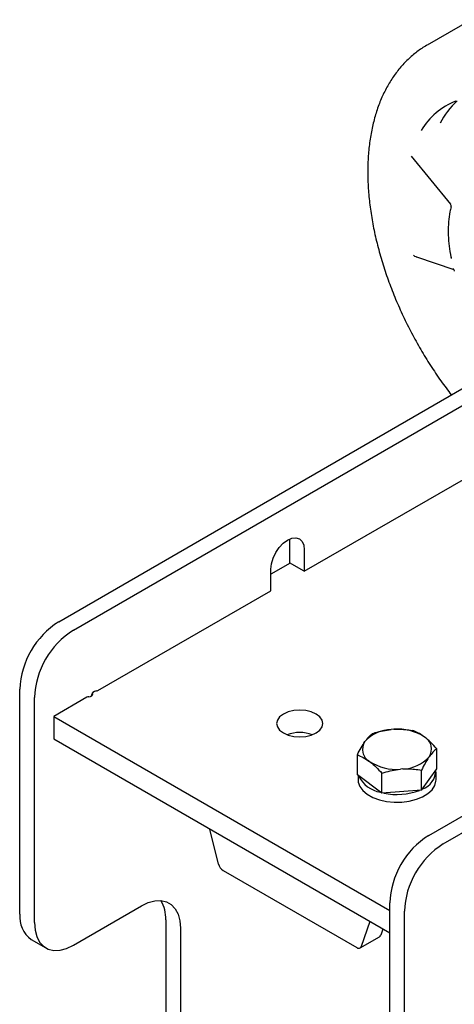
# Model space of a CAD drawing. Header units: inches. Extents: x 12 to 116, y 12 to 59.
# Tile 9 of 17: x 67 to 71, y 49 to 58. Entities that reach past the tile are written whole.
import ezdxf

# ---------------------------------------------------------------- set-up
doc = ezdxf.new("R2010")
doc.units = ezdxf.units.IN
doc.header["$MEASUREMENT"] = 0

msp = doc.modelspace()

# ---------------------------------------------------------------- linework, layer by layer
at = {"color": 7, "linetype": 'Continuous', "lineweight": 25}
for p, q in [((71.0257, 57.8173), (70.628, 57.5877)), ((70.4813, 56.5801), (70.8378, 56.1441)), ((70.5296, 55.6653), (70.8685, 55.5502)), ((70.8435, 55.6625), (70.8435, 55.6496)), ((67.282, 52.3558), (71.171, 54.601)), ((67.4145, 52.2793), (71.3036, 54.5244)), ((69.5111, 52.8127), (71.0809, 53.7189)), ((69.3774, 53.1057), (69.3785, 53.0852)), ((69.3785, 53.0852), (69.3785, 52.8892)), ((69.5111, 53.0086), (69.5111, 52.8127)), ((69.3821, 52.8872), (69.2071, 52.7861)), ((69.5111, 52.8127), (69.3785, 52.8892)), ((69.2071, 52.6371), (69.2071, 52.8331)), ((67.6372, 51.7309), (69.2071, 52.6371)), ((70.6407, 50.4169), (74.5298, 52.662)), ((70.7733, 50.3403), (74.6624, 52.5855)), ((66.9284, 49.7021), (66.9284, 51.7435)), ((67.061, 49.6256), (67.061, 51.6669)), ((67.5383, 51.6697), (67.2378, 51.4962)), ((67.2378, 51.4962), (70.2872, 49.7358)), ((67.2378, 51.4962), (67.2378, 51.2921)), ((70.3234, 51.3796), (70.3003, 51.3778)), ((67.2378, 51.2921), (70.2872, 49.5317)), ((70.7138, 51.0206), (70.7138, 51.2035)), ((69.9931, 50.9652), (69.9931, 51.148)), ((70.4066, 51.0195), (70.3835, 51.0177)), ((70.5755, 50.8267), (70.7138, 51.0206)), ((70.5755, 50.8267), (70.5755, 51.0096)), ((70.2147, 50.799), (69.9931, 50.9652)), ((69.9991, 50.9607), (69.9991, 50.9222)), ((70.2147, 50.799), (70.2147, 50.9818)), ((70.7078, 50.9222), (70.7078, 50.9929)), ((70.5755, 50.8267), (70.2147, 50.799)), ((68.7332, 50.1573), (68.6549, 50.474)), ((68.7752, 50.0982), (69.9871, 49.3986)), ((67.4145, 49.4214), (68.0333, 49.7786)), ((70.2872, 47.7632), (70.2872, 49.8045)), ((70.4197, 47.6866), (70.4197, 49.728)), ((68.2542, 49.651), (68.2542, 45.5701)), ((70.1074, 49.6355), (70.029, 49.4093)), ((68.3868, 49.5744), (68.3868, 45.4935)), ((70.0183, 49.3955), (70.1951, 49.4975)), ((70.2252, 49.5675), (70.2058, 49.5113)), ((67.032, 49.4732), (67.1646, 49.3967))]:
    msp.add_line(p, q, dxfattribs=at)
at = {"color": 7, "linetype": 'Continuous', "lineweight": 25, "flags": 128}
for points in [[(70.4872, 56.5719), (70.4876, 56.5719), (70.488, 56.5719)], [(69.2071, 52.8331), (69.2122, 52.8815), (69.2274, 52.9327), (69.2516, 52.983), (69.2831, 53.029), (69.3197, 53.0677), (69.3591, 53.0964), (69.3984, 53.1132), (69.4351, 53.1168), (69.4666, 53.1071), (69.4907, 53.0847), (69.5059, 53.0511), (69.5111, 53.0086)], [(67.555, 51.6747), (67.5697, 51.6778), (67.5816, 51.6836), (67.5894, 51.6914), (67.5921, 51.7003), (67.5895, 51.709)], [(69.3211, 51.5182), (69.2877, 51.4931), (69.2667, 51.4638), (69.2596, 51.4324), (69.2667, 51.4011), (69.2877, 51.3718), (69.3211, 51.3467), (69.3646, 51.3274), (69.4152, 51.3153), (69.4696, 51.3112), (69.5239, 51.3153), (69.5746, 51.3274), (69.6181, 51.3467), (69.6514, 51.3718), (69.6724, 51.4011), (69.6796, 51.4324), (69.6724, 51.4638), (69.6514, 51.4931), (69.6181, 51.5182), (69.5746, 51.5374), (69.5239, 51.5495), (69.4696, 51.5537), (69.4152, 51.5495), (69.3646, 51.5374), (69.3211, 51.5182)], [(69.9991, 50.9222), (70.0014, 50.8993), (70.016, 50.8598), (70.0438, 50.8228), (70.0836, 50.7896), (70.134, 50.7616), (70.1929, 50.7398), (70.258, 50.7252), (70.3268, 50.7182), (70.3967, 50.7192), (70.4649, 50.728), (70.5288, 50.7444), (70.5858, 50.7678), (70.6338, 50.7971), (70.6709, 50.8313), (70.6956, 50.8691), (70.707, 50.9089), (70.7078, 50.9222)], [(68.0333, 49.7786), (68.0947, 49.8078), (68.1542, 49.8238), (68.21, 49.8259), (68.2605, 49.8143), (68.3041, 49.7891), (68.3394, 49.7512), (68.3655, 49.7018), (68.3814, 49.6422), (68.3868, 49.5744)], [(67.061, 49.6256), (67.0664, 49.5578), (67.0823, 49.4983), (67.1084, 49.4488), (67.1437, 49.4109), (67.1873, 49.3857), (67.2378, 49.3741), (67.2936, 49.3762), (67.3531, 49.3922), (67.4145, 49.4214)], [(69.9871, 49.3986), (69.994, 49.3952), (70.0007, 49.3932), (70.007, 49.3925), (70.0129, 49.3933), (70.0182, 49.3954), (70.0227, 49.3988), (70.0263, 49.4035), (70.029, 49.4093)]]:
    msp.add_lwpolyline(points, dxfattribs=at)
at = {"color": 7, "linetype": 'Continuous', "lineweight": 25}
for centre, radius, start, end in [((71.118, 56.4879), 0.6342, 111.46698, 149.15958), ((71.3678, 56.5615), 0.6994, 132.18772, 153.14737), ((70.8131, 56.125), 0.0313, 347.0003, 38.85105), ((67.6928, 51.7104), 0.7651, 122.4763, 177.5237), ((67.8254, 51.6339), 0.7651, 122.4764, 177.5236), ((67.6301, 51.6738), 0.0547, 95.82802, 173.15105), ((67.6274, 51.7459), 0.0179, 260.8421, 303.2907), ((67.5586, 51.6326), 0.0423, 94.88284, 118.60497), ((70.3101, 51.044), 0.334, 91.68979, 137.90586), ((70.3621, 50.9413), 0.44, 56.80544, 95.04266), ((69.4696, 51.0158), 0.3344, 70.19233, 109.80767), ((70.5417, 51.2005), 0.125, 325.37102, 60.64778), ((70.1652, 51.1968), 0.125, 145.37102, 240.64778), ((70.3968, 51.3533), 0.334, 271.68979, 317.90586), ((70.3448, 51.456), 0.44, 236.80544, 275.04266), ((70.5188, 51.0134), 0.1877, 289.90877, 359.09263), ((70.2518, 51.0791), 0.2758, 206.42432, 259.81257), ((70.353, 51.3592), 0.5714, 257.93619, 290.86964), ((71.0515, 49.7715), 0.7651, 122.4763, 177.5237), ((71.1841, 49.6949), 0.7651, 122.4764, 177.5236), ((68.8283, 50.1803), 0.0978, 193.61769, 237.08793), ((67.9467, 49.6635), 0.3078, 357.67153, 31.89885), ((67.1784, 49.6773), 0.2512, 174.33758, 234.35024), ((70.1822, 49.5186), 0.0247, 301.5478, 342.92945)]:
    msp.add_arc(centre, radius, start, end, dxfattribs=at)
for points, knots in [([(70.6254, 57.5861), (70.6246, 57.5856), (70.5922, 57.5692), (70.5338, 57.5267), (70.4517, 57.4584), (70.3778, 57.3791), (70.3114, 57.2906), (70.2529, 57.1929), (70.2027, 57.0864), (70.1611, 56.9715), (70.1285, 56.8487), (70.105, 56.7187), (70.0907, 56.5818), (70.0867, 56.4616), (70.0888, 56.3382), (70.0969, 56.2128), (70.1157, 56.061), (70.1435, 55.9068), (70.1801, 55.7509), (70.2252, 55.5942), (70.2785, 55.4374), (70.3397, 55.2813), (70.4085, 55.1268), (70.4845, 54.9745), (70.5672, 54.8253), (70.6565, 54.6799), (70.7491, 54.5418), (70.8146, 54.4552), (70.8461, 54.4134)], [0, 0, 0, 0, 0.001038, 0.039706, 0.078343, 0.117115, 0.156193, 0.1957, 0.235695, 0.276175, 0.317078, 0.358312, 0.399772, 0.441899, 0.464053, 0.505716, 0.547341, 0.588921, 0.630449, 0.671926, 0.713354, 0.754742, 0.796098, 0.837433, 0.878757, 0.92008, 0.961413, 1, 1, 1, 1]), ([(70.8437, 56.1187), (70.8402, 56.1038), (70.8301, 56.0607), (70.8201, 55.9843), (70.8169, 55.8883), (70.8227, 55.7892), (70.8333, 55.7121), (70.8415, 55.669), (70.8433, 55.6595)], [0, 0, 0, 0, 0.111482, 0.321866, 0.532524, 0.743329, 0.943068, 1, 1, 1, 1]), ([(70.5023, 55.6795), (70.5094, 55.6749), (70.5186, 55.6689), (70.5277, 55.6664), (70.5297, 55.6658)], [0, 0, 0, 0, 0.772303, 1, 1, 1, 1]), ([(70.8615, 55.5592), (70.8638, 55.5556), (70.8683, 55.5484), (70.8722, 55.5394), (70.8733, 55.5352), (70.8735, 55.5344)], [0, 0, 0, 0, 0.453421, 0.898156, 1, 1, 1, 1]), ([(70.1315, 51.3419), (70.1392, 51.3443), (70.1941, 51.3614), (70.2512, 51.3702), (70.3003, 51.3778)], [0, 0, 0, 0, 0.140528, 1, 1, 1, 1]), ([(70.3234, 51.3796), (70.3369, 51.3802), (70.3941, 51.3826), (70.4498, 51.3753), (70.4923, 51.3697)], [0, 0, 0, 0, 0.236478, 1, 1, 1, 1]), ([(70.603, 51.3095), (70.6004, 51.3115), (70.5805, 51.3262), (70.543, 51.3493), (70.5093, 51.3629), (70.4923, 51.3697)], [0, 0, 0, 0, 0.070856, 0.531186, 1, 1, 1, 1]), ([(70.0623, 51.2679), (70.064, 51.2702), (70.0764, 51.2874), (70.0998, 51.3152), (70.1208, 51.3329), (70.1315, 51.3419)], [0, 0, 0, 0, 0.070856, 0.531186, 1, 1, 1, 1]), ([(70.7138, 51.2035), (70.6958, 51.2234), (70.6595, 51.2636), (70.6219, 51.2941), (70.603, 51.3095)], [0, 0, 0, 0, 0.495463, 1, 1, 1, 1]), ([(69.9931, 51.148), (70.0044, 51.1702), (70.027, 51.2149), (70.0505, 51.2501), (70.0623, 51.2679)], [0, 0, 0, 0, 0.495463, 1, 1, 1, 1]), ([(70.7138, 51.2035), (70.7025, 51.1942), (70.6799, 51.1753), (70.6564, 51.1448), (70.6446, 51.1295)], [0, 0, 0, 0, 0.495463, 1, 1, 1, 1]), ([(69.9931, 51.148), (70.0111, 51.1409), (70.0474, 51.1266), (70.085, 51.1008), (70.1039, 51.0878)], [0, 0, 0, 0, 0.495463, 1, 1, 1, 1]), ([(70.6446, 51.1295), (70.643, 51.1271), (70.6305, 51.1095), (70.6071, 51.0717), (70.5861, 51.0304), (70.5755, 51.0096)], [0, 0, 0, 0, 0.070856, 0.531186, 1, 1, 1, 1]), ([(70.1039, 51.0878), (70.1066, 51.0858), (70.1264, 51.0707), (70.1639, 51.0375), (70.1976, 51.0005), (70.2147, 50.9818)], [0, 0, 0, 0, 0.070856, 0.531186, 1, 1, 1, 1]), ([(70.2147, 50.9818), (70.2224, 50.9842), (70.2773, 51.0013), (70.3344, 51.0101), (70.3835, 51.0177)], [0, 0, 0, 0, 0.140528, 1, 1, 1, 1]), ([(70.4066, 51.0195), (70.4201, 51.0201), (70.4773, 51.0225), (70.533, 51.0152), (70.5755, 51.0096)], [0, 0, 0, 0, 0.236478, 1, 1, 1, 1])]:
    msp.add_open_spline(points, degree=3, knots=knots, dxfattribs=at)

doc.saveas('drawing.dxf')
